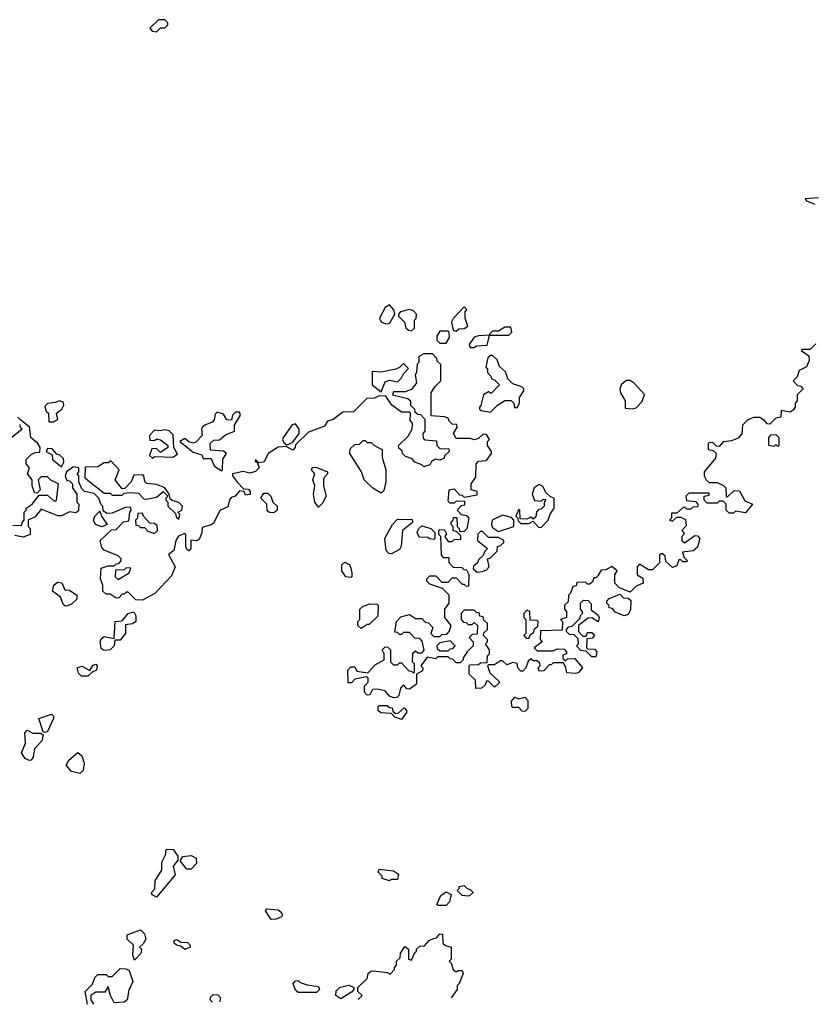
# Model space of a CAD drawing. Extents: x 2640764 to 2777785, y 718840 to 815082.
# Tile 5 of 148: x 2659798 to 2663720, y 719032 to 723900. Entities that reach past the tile are written whole.
import ezdxf

# ---------------------------------------------------------------- set-up
doc = ezdxf.new("R2010")
doc.units = 0

msp = doc.modelspace()

# ---------------------------------------------------------------- linework, layer by layer
at = {"layer": '0CON10XD'}
for points in [[(2660475, 723840), (2660495, 723860), (2660515, 723860), (2660530, 723875), (2660530, 723885), (2660515, 723900), (2660485, 723900), (2660441.7, 723858.3), (2660453, 723843), (2660475, 723840)], [(2663745, 723018.6), (2663680, 723015), (2663686.7, 723005), (2663727.8, 722987.8)], [(2661607, 722397), (2661625, 722397.5), (2661652.5, 722445), (2661647.5, 722465), (2661625, 722490), (2661605, 722477.5), (2661576.2, 722425), (2661585, 722406.7), (2661607, 722397)], [(2661955, 722360), (2661968.3, 722371.7), (2661995, 722372.5), (2662012.5, 722385), (2662000, 722425), (2662000, 722455), (2662007.5, 722467.5), (2661995, 722480), (2661942.5, 722425), (2661932.5, 722405), (2661940, 722365), (2661955, 722360)], [(2661735, 722362.5), (2661750, 722375), (2661750, 722415), (2661757, 722423), (2661760, 722445), (2661745, 722460), (2661725, 722467.5), (2661680, 722455), (2661670, 722445), (2661670, 722435), (2661700, 722405), (2661707, 722377), (2661720, 722365), (2661735, 722362.5)], [(2662215, 722340), (2662230, 722355), (2662225, 722380), (2662195, 722380), (2662165, 722360), (2662135, 722360), (2662120, 722345), (2662120, 722340), (2662215, 722340)], [(2661905, 722300), (2661921.7, 722328.3), (2661920, 722355), (2661915, 722360), (2661875, 722360), (2661860, 722335), (2661860, 722315), (2661875, 722300), (2661905, 722300)], [(2662045, 722280), (2662055, 722287.5), (2662108.3, 722291.7), (2662120, 722340), (2662065, 722337.5), (2662045, 722330), (2662020, 722295), (2662025, 722280), (2662045, 722280)], [(2663733, 722297), (2663705, 722270), (2663665, 722270), (2663660, 722265), (2663698.3, 722238.3), (2663700, 722215), (2663686.4, 722183.6), (2663650, 722165), (2663640, 722135), (2663620, 722115), (2663641.7, 722091.7), (2663658.3, 722088.3), (2663670, 722075), (2663640, 722045), (2663640, 722015), (2663630, 722005), (2663630, 721985), (2663620, 721970), (2663605, 721960), (2663561.7, 721968.3), (2663560, 721935), (2663535, 721930), (2663505, 721900), (2663491.7, 721901.7), (2663478.3, 721918.3), (2663455, 721932.5), (2663425, 721932.5), (2663395, 721920), (2663370, 721895), (2663367, 721853), (2663348.3, 721831.7), (2663315, 721817.5), (2663275, 721812.5), (2663255, 721790), (2663241.7, 721791.7), (2663225, 721807.5), (2663205, 721810), (2663200, 721805), (2663200, 721775), (2663225, 721770), (2663240, 721755), (2663237, 721733), (2663180, 721665), (2663180, 721645), (2663190, 721625), (2663205, 721612.5), (2663245, 721612.5), (2663276.4, 721596.4), (2663287.5, 721585), (2663290, 721545), (2663295, 721540), (2663328.3, 721571.7), (2663355, 721570), (2663381.7, 721521.7), (2663420, 721505)], [(2663420, 721505), (2663385, 721462.5), (2663335, 721470), (2663325, 721460), (2663305, 721460), (2663290, 721475), (2663290, 721505), (2663275, 721520), (2663255, 721520), (2663245, 721510), (2663195, 721510), (2663180, 721525), (2663180, 721545), (2663205, 721550), (2663205, 721560), (2663105, 721560), (2663090, 721545), (2663093, 721523), (2663138.3, 721518.3), (2663150, 721505), (2663148.3, 721491.7), (2663125, 721490), (2663115, 721480), (2663095, 721480), (2663085, 721490), (2663075, 721487.5), (2663045, 721460), (2663020, 721460), (2663020, 721435), (2663010, 721425), (2663025, 721420), (2663045, 721440), (2663065, 721440), (2663088.3, 721428.3), (2663091.7, 721398.3), (2663070, 721375), (2663080, 721365), (2663080, 721355), (2663070, 721345), (2663070, 721325), (2663083, 721313), (2663135, 721350), (2663148.3, 721348.3), (2663160, 721335), (2663147, 721293), (2663126.4, 721273.6), (2663073, 721267), (2663081.7, 721241.7), (2663097, 721227), (2663095, 721220), (2663075, 721220), (2663065, 721230), (2663055, 721230), (2663045, 721200), (2663025, 721192.5), (2662991.7, 721221.7), (2662988.3, 721248.3), (2662975, 721260), (2662965, 721260), (2662960, 721255), (2662960, 721215), (2662925, 721180), (2662905, 721180), (2662861.7, 721208.3), (2662850, 721195), (2662850, 721155), (2662878.3, 721138.3), (2662880, 721115), (2662845, 721100), (2662815, 721070), (2662761.7, 721091.7), (2662740, 721115), (2662740, 721155), (2662750, 721175), (2662725, 721197.5), (2662695, 721180), (2662671.7, 721178.3), (2662655, 721150), (2662645, 721140), (2662635, 721140), (2662628.3, 721121.7), (2662615, 721110), (2662605, 721110), (2662595, 721120), (2662551.7, 721118.3), (2662548.3, 721101.7), (2662531.7, 721098.3), (2662520, 721065), (2662510, 721055), (2662508.3, 721021.7), (2662490, 721005), (2662490, 720985), (2662500, 720975), (2662500, 720945), (2662470, 720935), (2662480, 720925), (2662478.3, 720881.7), (2662371.7, 720878.3), (2662370, 720835), (2662380, 720825), (2662340, 720795), (2662355, 720780), (2662435, 720780), (2662455, 720790), (2662488.3, 720788.3), (2662500, 720775), (2662500, 720765), (2662481.7, 720758.3), (2662481.7, 720741.7), (2662495, 720730), (2662505, 720740), (2662541.7, 720741.7), (2662580, 720695), (2662558.3, 720671.7), (2662545, 720667.5), (2662501.7, 720671.7), (2662497.5, 720695), (2662485, 720720), (2662435, 720720), (2662425, 720710), (2662415, 720710), (2662388.3, 720681.7), (2662365, 720680), (2662360, 720695), (2662370, 720705), (2662368.3, 720718.3), (2662355, 720730), (2662335, 720730), (2662325, 720740), (2662311.7, 720728.3), (2662300, 720695), (2662285, 720680), (2662275, 720680), (2662260, 720695), (2662256.7, 720716.7), (2662235, 720722.5), (2662205, 720710), (2662185, 720730), (2662175, 720730), (2662145, 720710), (2662115, 720710), (2662110, 720705), (2662121.7, 720671.7), (2662168.3, 720628.3), (2662168.3, 720621.7), (2662145, 720600), (2662115, 720630), (2662105, 720630), (2662098.3, 720611.7), (2662080, 720595), (2662053, 720593), (2662050, 720635), (2662020, 720665), (2662020, 720705), (2662025, 720710), (2662065, 720712.5), (2662075, 720720), (2662108.3, 720721.7), (2662110, 720755), (2662120, 720765), (2662120, 720785), (2662100, 720815), (2662110, 720825), (2662110, 720835), (2662090, 720855), (2662091.7, 720868.3), (2662110, 720885), (2662110, 720915), (2662091.7, 720931.7), (2662088.3, 720948.3), (2662071.7, 720951.7), (2662068.3, 720968.3), (2662055, 720970), (2662045, 720980), (2661995, 720980), (2661980, 720965), (2661980, 720935), (2661991.7, 720921.7), (2662005, 720920), (2662015, 720910), (2662035, 720910), (2662045, 720920), (2662060, 720905), (2662058.3, 720861.7), (2662035, 720860), (2662020, 720845), (2662040, 720825), (2662040, 720805), (2662010, 720775), (2661990, 720745), (2661990, 720735), (2661975, 720720), (2661955, 720720), (2661938.3, 720738.3), (2661925, 720740), (2661915, 720750), (2661865, 720750), (2661855, 720740), (2661811.7, 720748.3), (2661780, 720705), (2661790, 720695), (2661788.3, 720681.7), (2661760, 720665), (2661760, 720615), (2661725, 720590), (2661711.7, 720591.7), (2661698.3, 720608.3), (2661691.7, 720608.3), (2661680, 720595), (2661671.7, 720558.3), (2661661.7, 720548.3), (2661645, 720547.5), (2661626.4, 720556.4), (2661605, 720582.5), (2661565, 720590), (2661541.7, 720588.3), (2661528.3, 720561.7), (2661515, 720560), (2661502.5, 720575), (2661503, 720607), (2661520, 720625), (2661520, 720645), (2661511.7, 720651.7), (2661455, 720640), (2661438.3, 720621.7), (2661421.7, 720621.7), (2661420, 720685), (2661435, 720700), (2661455, 720700), (2661465, 720680), (2661518.3, 720671.7), (2661555, 720710), (2661600, 720735), (2661600, 720765), (2661590, 720785), (2661605, 720800), (2661618.3, 720798.3), (2661630, 720785), (2661630, 720725), (2661645, 720710), (2661665, 720710), (2661675, 720720), (2661685, 720720), (2661721.7, 720681.7), (2661735, 720680), (2661745, 720670), (2661750, 720675), (2661750, 720715), (2661740, 720725), (2661741.7, 720768.3), (2661755, 720780), (2661765, 720770), (2661785, 720770), (2661797, 720783), (2661787, 720827), (2661775, 720840), (2661751.7, 720841.7), (2661725, 720870), (2661695, 720870), (2661685, 720860), (2661675, 720860), (2661665, 720870), (2661651.7, 720871.7), (2661660, 720925), (2661681.7, 720948.3), (2661725, 720960), (2661755, 720940), (2661785, 720940), (2661801.7, 720921.7), (2661818.3, 720918.3), (2661840, 720895), (2661830, 720865), (2661845, 720850), (2661875, 720850), (2661885, 720860), (2661908.3, 720861.7), (2661920, 720875), (2661930, 720905), (2661900, 720945), (2661900, 720985), (2661920, 721015), (2661920, 721055), (2661888.3, 721088.3), (2661825, 721110), (2661810, 721125), (2661810, 721135), (2661825, 721150), (2661855, 721150), (2661885, 721120), (2661915, 721120), (2661935, 721140), (2661955, 721140), (2661985, 721110), (2661995, 721110), (2662005, 721100), (2662018.3, 721101.7), (2662020, 721155), (2662008.3, 721178.3), (2661995, 721180), (2661985, 721190), (2661941.7, 721191.7), (2661920, 721215), (2661920, 721240), (2661895, 721240), (2661883, 721253), (2661880, 721345), (2661870, 721355), (2661870, 721375), (2661875, 721380), (2661898.3, 721378.3), (2661907.5, 721357.5), (2661900, 721345), (2661915, 721320), (2661935, 721320), (2661945, 721330), (2661978.3, 721331.7), (2661978.3, 721348.3), (2661958.3, 721368.3), (2661940, 721375), (2661940, 721395), (2661930, 721405), (2661930, 721415), (2661940, 721425), (2661941.7, 721438.3), (2661958.3, 721438.3), (2661960, 721395), (2661970, 721385), (2661971.7, 721371.7), (2661995, 721370), (2662010, 721385), (2662020, 721435), (2662007, 721447), (2661981.7, 721451.7), (2661960, 721475), (2661981.7, 721498.3), (2661998.3, 721501.7), (2661998.3, 721518.3), (2661955, 721520), (2661945, 721510), (2661925, 721510), (2661915, 721520), (2661920, 721575), (2661945, 721580), (2661971.7, 721551.7), (2661985, 721550), (2661995, 721540), (2662058.3, 721551.7), (2662058.3, 721568.3), (2662030, 721575), (2662030, 721605), (2662051.7, 721638.3), (2662053.3, 721705), (2662065, 721716.7), (2662105, 721720), (2662130, 721755), (2662130, 721765), (2662110, 721795), (2662110, 721815), (2662120, 721825), (2662105, 721850), (2662088.3, 721851.7), (2662065, 721830), (2662045, 721822.5), (2662025, 721830), (2661955, 721830), (2661942.5, 721855), (2661960, 721885), (2661958.3, 721898.3), (2661935, 721900), (2661920, 721915), (2661915, 721930), (2661897, 721937), (2661831.7, 721941.7), (2661832.5, 722055), (2661850, 722085), (2661880, 722115), (2661880, 722195), (2661861.7, 722211.7), (2661860, 722225), (2661838.3, 722248.3), (2661795, 722247.5), (2661770, 722235), (2661770, 722205), (2661763, 722197), (2661760, 722155), (2661752.5, 722145), (2661760, 722105), (2661736.4, 722073.6), (2661705, 722060), (2661645, 722060), (2661640, 722045), (2661717, 722027), (2661730, 722015), (2661730, 721995), (2661750, 721975), (2661751.7, 721961.7), (2661765, 721950), (2661778.3, 721948.3), (2661800, 721925), (2661800, 721865), (2661790, 721855), (2661791.7, 721831.7), (2661802.5, 721822.5), (2661858.3, 721818.3), (2661860, 721795), (2661875, 721780), (2661918.3, 721778.3), (2661920, 721765), (2661900, 721745), (2661895, 721730), (2661875, 721722.5), (2661853, 721727), (2661833.6, 721716.4), (2661825, 721700), (2661795, 721690), (2661785, 721700), (2661751.7, 721711.7), (2661738.3, 721728.3), (2661705, 721740), (2661690, 721755), (2661688.3, 721768.3), (2661671.7, 721781.7), (2661670, 721795), (2661718.3, 721841.7), (2661737.5, 721875), (2661740, 721905), (2661728.3, 721918.3), (2661730, 721955), (2661725, 721960), (2661685, 721960), (2661637.5, 721995), (2661608.3, 722038.3), (2661575, 722040), (2661551.7, 722028.3), (2661513, 722027), (2661448.3, 721961.7), (2661395, 721960), (2661347, 721923), (2661320, 721915), (2661305, 721890), (2661225, 721860), (2661161.7, 721798.3), (2661160, 721785), (2661148.3, 721771.7), (2661115, 721790), (2661075, 721786.7), (2661026.7, 721755), (2661006.2, 721713.8), (2660980, 721710), (2660963.9, 721726.1), (2660961.2, 721715), (2660971.7, 721711.7), (2660981.2, 721685), (2660963.2, 721666.8), (2660935, 721658), (2660903, 721667), (2660850, 721655), (2660850, 721645), (2660875, 721611.2)], [(2662125, 721960), (2662160, 721995), (2662195, 722017.5), (2662227, 722017), (2662240, 722005), (2662243.3, 721983.3), (2662257, 721983), (2662267.5, 722005), (2662268.3, 722031.7), (2662290, 722065), (2662290, 722075), (2662280, 722085), (2662235, 722100), (2662210, 722125), (2662198.3, 722158.3), (2662170, 722185), (2662158.3, 722218.3), (2662135, 722240), (2662125, 722240), (2662111.7, 722228.3), (2662102.5, 722182.5), (2662110, 722175), (2662110, 722155), (2662127, 722137), (2662130, 722125), (2662145, 722120), (2662170, 722095), (2662128.3, 722051.7), (2662115, 722060), (2662090, 722045), (2662077, 721993), (2662070, 721985), (2662070, 721975), (2662078.3, 721968.3), (2662125, 721960)], [(2661585, 722060), (2661605, 722110), (2661625, 722117.5), (2661665, 722110), (2661685, 722130), (2661695, 722150), (2661720, 722175), (2661695, 722200), (2661675, 722180), (2661657, 722173), (2661585, 722157.5), (2661540, 722160), (2661540, 722095), (2661585, 722060)], [(2662825, 721976.7), (2662845, 721981.2), (2662875, 722012.5), (2662886.4, 722046.4), (2662835, 722103.8), (2662815, 722116.2), (2662795, 722116.7), (2662770, 722095), (2662763.3, 722075), (2662766.7, 722055), (2662790, 722015), (2662790, 721980), (2662825, 721976.7)], [(2659941.7, 721911.7), (2659965, 721912.5), (2659987, 721923), (2659980, 721955), (2660006.2, 721975), (2660016.7, 721995), (2660015, 722007.5), (2659996.4, 722016.4), (2659973.3, 722006.7), (2659935, 722002.5), (2659923, 721987), (2659930, 721965), (2659940, 721955), (2659941.7, 721911.7)], [(2659765, 721400), (2659808.3, 721401.7), (2659810, 721415), (2659820, 721425), (2659820, 721465), (2659830, 721475), (2659830, 721485), (2659860, 721505), (2659895, 721550), (2659935, 721550), (2659965, 721522.5), (2659975, 721520), (2659980, 721525), (2659990, 721605), (2659953, 721623), (2659935, 721640), (2659905, 721640), (2659890, 721625), (2659900, 721575), (2659885, 721560), (2659871.7, 721561.7), (2659860, 721595), (2659860, 721625), (2659837.5, 721655), (2659847.5, 721685), (2659830, 721705), (2659830, 721725), (2659855, 721750), (2659875, 721760), (2659898.3, 721761.7), (2659900, 721785), (2659887.5, 721805), (2659853.9, 721833.9), (2659847.5, 721885), (2659801.7, 721921.7), (2659790, 721935)], [(2660795, 721670), (2660800, 721675), (2660803, 721727), (2660820, 721755), (2660805, 721767.5), (2660741.7, 721771.7), (2660740, 721805), (2660758.3, 721821.7), (2660785, 721822.5), (2660815, 721847.5), (2660860, 721865), (2660860, 721895), (2660890, 721945), (2660885, 721960), (2660865, 721960), (2660850, 721945), (2660845, 721920), (2660821.7, 721921.7), (2660805, 721950), (2660775, 721960), (2660765, 721950), (2660758.8, 721921.2), (2660749.3, 721910.7), (2660713.8, 721896.2), (2660702.5, 721885), (2660697.5, 721875), (2660700, 721845), (2660669.3, 721810.7), (2660655, 721806.7), (2660635, 721812.5), (2660615, 721830), (2660590, 721815), (2660655, 721762.5), (2660698.3, 721748.3), (2660705, 721730), (2660745, 721730), (2660760, 721695), (2660795, 721670)], [(2659798.3, 721898.3), (2659800, 721885), (2659810, 721875), (2659760, 721835)], [(2661125, 721800), (2661148.3, 721811.7), (2661180, 721855), (2661180, 721875), (2661161.7, 721901.7), (2661145, 721896.7), (2661100, 721835), (2661096.7, 721825), (2661101.7, 721811.7), (2661115, 721800), (2661125, 721800)], [(2660455, 721732.5), (2660465, 721740), (2660555, 721737.5), (2660578.3, 721751.7), (2660560, 721785), (2660557, 721847), (2660537, 721867), (2660515, 721872.5), (2660493, 721867), (2660465, 721870), (2660440, 721845), (2660441.7, 721821.7), (2660465, 721820), (2660475, 721827.5), (2660495, 721822.5), (2660530, 721795), (2660530, 721785), (2660495, 721760), (2660475, 721780), (2660451.7, 721778.3), (2660440, 721745), (2660455, 721732.5)], [(2663545, 721790), (2663535, 721800), (2663525, 721790), (2663500, 721795), (2663500, 721835), (2663511.7, 721848.3), (2663535, 721850), (2663550, 721835), (2663550, 721795), (2663545, 721790)], [(2661585, 721560), (2661543.6, 721583.6), (2661500, 721625), (2661487.5, 721665), (2661430, 721755), (2661431.7, 721778.3), (2661455, 721800), (2661478.3, 721801.7), (2661495, 721820), (2661505, 721820), (2661515, 721810), (2661535, 721810), (2661553, 721793), (2661590, 721775), (2661590, 721735), (2661607.5, 721675), (2661607.5, 721615), (2661597, 721573), (2661585, 721560)], [(2660005, 721690), (2660017, 721713), (2660015, 721730), (2659997, 721747), (2659981.7, 721751.7), (2659958.3, 721778.3), (2659935, 721780), (2659930, 721765), (2659958.3, 721748.3), (2659960, 721725), (2660005, 721690)], [(2660585, 721430), (2660590, 721455), (2660580, 721465), (2660600, 721475), (2660602.5, 721495), (2660585, 721512.5), (2660552.5, 721522.5), (2660541.7, 721531.7), (2660537.5, 721555), (2660515, 721586), (2660475, 721602.5), (2660427, 721607), (2660417.5, 721617.5), (2660412.5, 721645), (2660405, 721650), (2660361.7, 721648.3), (2660350, 721615), (2660318.3, 721581.7), (2660305, 721580), (2660270, 721625), (2660290, 721675), (2660248.3, 721718.3), (2660235, 721710), (2660215, 721710), (2660185, 721690), (2660121.7, 721688.3), (2660120, 721635), (2660215, 721560), (2660245, 721560), (2660255, 721550), (2660305, 721550), (2660315, 721560), (2660345, 721562.5), (2660385, 721560), (2660411.7, 721531.7), (2660425, 721530), (2660475, 721540), (2660507, 721567), (2660530, 721545), (2660520, 721535), (2660520, 721525), (2660530, 721515), (2660530, 721495), (2660568.3, 721458.3), (2660571.7, 721441.7), (2660585, 721430)], [(2660875, 721611.2), (2660905, 721580), (2660928.3, 721578.3), (2660937, 721567), (2660937.5, 721552.5), (2660915, 721550), (2660908.3, 721568.3), (2660885, 721570), (2660862.5, 721545), (2660842.9, 721537.1), (2660835, 721526.7), (2660827.6, 721492.4), (2660786.7, 721473.3), (2660757.1, 721412.9), (2660745, 721402.5), (2660700.5, 721389.5), (2660699.2, 721365), (2660686.9, 721333.1), (2660675, 721324), (2660643.6, 721326.4), (2660643.6, 721286.4), (2660635, 721273.8), (2660625, 721280), (2660620, 721295), (2660620, 721355), (2660615, 721360), (2660583.6, 721346.4), (2660570, 721325), (2660560, 721275), (2660533.6, 721256.4), (2660567.1, 721195), (2660548.8, 721151.2), (2660466.2, 721063.8), (2660405, 721030), (2660371.7, 721031.7), (2660335, 721070), (2660325, 721070), (2660315, 721060), (2660305, 721060), (2660288.3, 721041.7), (2660275, 721040), (2660245, 721060), (2660225, 721060), (2660210, 721075), (2660210, 721105), (2660197.5, 721135), (2660201.7, 721188.3), (2660235, 721200), (2660265, 721200), (2660275, 721210), (2660288.3, 721211.7), (2660300, 721225), (2660300, 721235), (2660285, 721250), (2660215, 721277.5), (2660205, 721290), (2660196.7, 721325), (2660251.7, 721378.3), (2660275, 721380), (2660311.7, 721418.3), (2660338.3, 721421.7), (2660342.5, 721465), (2660350, 721475), (2660348.3, 721488.3), (2660325, 721490), (2660255, 721460), (2660228.3, 721458.3), (2660211.7, 721471.7), (2660210, 721495), (2660200, 721505), (2660190, 721535), (2660167, 721557), (2660118.3, 721568.3), (2660105, 721580), (2660090, 721615), (2660090, 721645), (2660082.5, 721655), (2660090, 721665), (2660090, 721685), (2660065, 721690), (2660030, 721665), (2660022.5, 721645), (2660031.7, 721621.7), (2660045, 721620), (2660060, 721605), (2660060, 721585), (2660080, 721555), (2660080, 721515), (2660090, 721505), (2660088.3, 721471.7), (2660075, 721462.5), (2660045, 721467.5), (2660005, 721447.5), (2659987, 721447), (2659905, 721480), (2659875, 721442.5), (2659840, 721425), (2659840, 721395), (2659850, 721385), (2659850, 721355), (2659815, 721342.5), (2659775, 721350)], [(2661275, 721490), (2661257.5, 721515), (2661250, 721555), (2661257.5, 721595), (2661247.5, 721625), (2661257.5, 721655), (2661240, 721675), (2661245, 721687.5), (2661266.4, 721686.4), (2661320, 721665), (2661320, 721655), (2661303, 721637), (2661300, 721625), (2661300, 721595), (2661312.5, 721545), (2661295, 721510), (2661275, 721490)], [(2662375, 721390), (2662410, 721425), (2662420, 721455), (2662440, 721485), (2662440, 721535), (2662421.7, 721541.7), (2662400.7, 721560.7), (2662383, 721593), (2662365, 721602.5), (2662340, 721585), (2662330, 721555), (2662343, 721523), (2662375, 721520), (2662385, 721530), (2662398.3, 721528.3), (2662390, 721515), (2662390, 721495), (2662375, 721480), (2662361.7, 721478.3), (2662353, 721467), (2662348.3, 721441.7), (2662335, 721430), (2662325, 721440), (2662305, 721430), (2662271.7, 721431.7), (2662270, 721475), (2662265, 721480), (2662250, 721445), (2662260, 721435), (2662261.7, 721421.7), (2662275, 721410), (2662315, 721410), (2662335, 721420), (2662361.7, 721391.7), (2662375, 721390)], [(2661055, 721462.5), (2661033, 721463), (2661021.7, 721471.7), (2661020, 721505), (2660990, 721535), (2661005, 721560), (2661025, 721560), (2661040, 721545), (2661050, 721515), (2661070, 721495), (2661070, 721475), (2661055, 721462.5)], [(2660205, 721392.5), (2660173.6, 721403.6), (2660162.5, 721425), (2660170, 721445), (2660195, 721470), (2660202.5, 721445), (2660230, 721405), (2660205, 721392.5)], [(2660465, 721360), (2660480, 721375), (2660478.3, 721398.3), (2660465, 721410), (2660441.7, 721411.7), (2660410, 721445), (2660405, 721460), (2660381.7, 721458.3), (2660380, 721435), (2660370, 721425), (2660371.7, 721401.7), (2660385, 721400), (2660395, 721390), (2660415, 721390), (2660431.7, 721371.7), (2660465, 721360)], [(2662165, 721370), (2662175, 721372.5), (2662240, 721395), (2662240, 721425), (2662228.3, 721438.3), (2662185, 721450), (2662133.6, 721426.4), (2662130, 721405), (2662135, 721390), (2662165, 721370)], [(2661635, 721260), (2661621.7, 721261.7), (2661610, 721275), (2661602.5, 721335), (2661640, 721405), (2661665, 721430), (2661738.3, 721428.3), (2661740, 721415), (2661690, 721375), (2661683, 721297), (2661675, 721280), (2661635, 721260)], [(2661845, 721330), (2661823, 721333), (2661815, 721340), (2661771.7, 721341.7), (2661762.5, 721365), (2661770, 721385), (2661785, 721397.5), (2661830, 721385), (2661850, 721365), (2661850, 721335), (2661845, 721330)], [(2662058.3, 721168.3), (2662085, 721172.5), (2662105, 721180), (2662117.5, 721195), (2662110, 721235), (2662125, 721240), (2662158.3, 721271.7), (2662160, 721295), (2662175, 721300), (2662190, 721315), (2662190, 721325), (2662165, 721340), (2662115, 721340), (2662085, 721370), (2662075, 721370), (2662063, 721357), (2662060, 721325), (2662110, 721285), (2662095, 721270), (2662088.3, 721251.7), (2662065, 721230), (2662060, 721215), (2662041.7, 721198.3), (2662040, 721185), (2662058.3, 721168.3)], [(2661435, 721142.5), (2661410, 721145), (2661390, 721175), (2661390, 721205), (2661405, 721217.5), (2661426.4, 721206.4), (2661432.5, 721195), (2661440, 721165), (2661440, 721145), (2661435, 721142.5)], [(2660285, 721132.5), (2660340, 721165), (2660348.3, 721188.3), (2660325, 721190), (2660315, 721180), (2660271.7, 721178.3), (2660270, 721145), (2660285, 721132.5)], [(2660025, 721000), (2660015, 721007.5), (2660000, 721045), (2659960, 721075), (2659967.5, 721105), (2659985, 721120), (2660006.4, 721116.4), (2660021.7, 721081.7), (2660045, 721080), (2660080, 721055), (2660080, 721035), (2660055, 721010), (2660035, 721002.5), (2660025, 721000)], [(2662785, 720952.5), (2662741.7, 720971.7), (2662728.3, 720988.3), (2662711.7, 720991.7), (2662710, 721005), (2662700, 721015), (2662700, 721025), (2662711.7, 721038.3), (2662765, 721060), (2662781.7, 721041.7), (2662805, 721040), (2662818.3, 721028.3), (2662817, 720983), (2662805, 720960), (2662785, 720952.5)], [(2661485, 720890), (2661470, 720905), (2661470, 720925), (2661480, 720935), (2661480, 720985), (2661495, 721000), (2661528.3, 721011.7), (2661565, 721010), (2661570, 721005), (2661568.3, 720951.7), (2661525, 720910), (2661515, 720910), (2661485, 720890)], [(2662645, 720750), (2662625, 720750), (2662598.3, 720778.3), (2662571.7, 720781.7), (2662550, 720805), (2662560, 720815), (2662558.3, 720838.3), (2662538.3, 720858.3), (2662515, 720860), (2662500, 720875), (2662500, 720885), (2662511.7, 720898.3), (2662528.3, 720901.7), (2662568.3, 720941.7), (2662570, 720955), (2662580, 720965), (2662580, 720975), (2662570, 720985), (2662570, 721015), (2662585, 721030), (2662608.3, 721028.3), (2662621.7, 721011.7), (2662621.7, 720981.7), (2662656.7, 720956.7), (2662662.5, 720945), (2662657, 720923), (2662625, 720942.5), (2662608.3, 720941.7), (2662560, 720905), (2662560, 720875), (2662581.7, 720851.7), (2662598.3, 720851.7), (2662605, 720870), (2662625, 720870), (2662638.3, 720858.3), (2662628.3, 720841.7), (2662601.7, 720838.3), (2662600, 720795), (2662605, 720790), (2662638.3, 720788.3), (2662650, 720775), (2662645, 720750)], [(2660215, 720782), (2660200.8, 720790.8), (2660196.1, 720823.9), (2660201.7, 720838.3), (2660215, 720850), (2660265, 720840), (2660270, 720925), (2660305, 720927.5), (2660335, 720963.8), (2660362.5, 720972.5), (2660372.1, 720952.1), (2660371.9, 720925), (2660356.2, 720913.8), (2660322, 720908), (2660320.6, 720865), (2660295, 720832), (2660268.3, 720831.7), (2660265.6, 720805), (2660245, 720784.4), (2660215, 720782)], [(2662315, 720840), (2662321.7, 720858.3), (2662338.3, 720871.7), (2662341.7, 720888.3), (2662358.3, 720901.7), (2662360, 720925), (2662355, 720930), (2662321.7, 720931.7), (2662320, 720975), (2662305, 720980), (2662290, 720965), (2662290, 720945), (2662300, 720935), (2662300, 720865), (2662290, 720855), (2662301.7, 720841.7), (2662315, 720840)], [(2661915, 720780), (2661925, 720790), (2661938.3, 720791.7), (2661950, 720805), (2661925, 720830), (2661875, 720820), (2661860, 720805), (2661861.7, 720791.7), (2661875, 720780), (2661915, 720780)], [(2660103.9, 720653.9), (2660089.3, 720669.3), (2660082.5, 720695), (2660105, 720703.3), (2660145, 720682.5), (2660161.9, 720708.1), (2660175, 720713.8), (2660182, 720705), (2660177.5, 720685), (2660155.8, 720674.2), (2660135, 720654), (2660103.9, 720653.9)], [(2662295, 720480), (2662281.7, 720481.7), (2662265, 720500), (2662235, 720500), (2662230, 720505), (2662228.3, 720531.7), (2662245, 720550), (2662265, 720542.5), (2662295, 720550), (2662310, 720535), (2662310, 720495), (2662295, 720480)], [(2661685, 720440), (2661651.7, 720451.7), (2661635, 720470), (2661583, 720473), (2661570, 720485), (2661570, 720505), (2661575, 720510), (2661615, 720510), (2661625, 720500), (2661638.3, 720498.3), (2661641.7, 720481.7), (2661655, 720470), (2661668.3, 720471.7), (2661698.3, 720498.3), (2661710, 720485), (2661710, 720475), (2661685, 720440)], [(2659925, 720376.2), (2659915, 720380), (2659893.3, 720445), (2659955, 720466.2), (2659965, 720457.5), (2659966.2, 720445), (2659935, 720381.2), (2659925, 720376.2)], [(2659845, 720237.5), (2659825, 720247.1), (2659806.9, 720275), (2659826.4, 720323.6), (2659823.8, 720375), (2659835, 720387.5), (2659863.4, 720373.4), (2659902.5, 720372.5), (2659913.9, 720363.9), (2659907.5, 720335), (2659871.2, 720295), (2659864.3, 720255), (2659855, 720240), (2659845, 720237.5)], [(2660095, 720173.8), (2660053.9, 720183.9), (2660027.5, 720215), (2660040.7, 720239.3), (2660085, 720277.5), (2660105, 720260), (2660116.2, 720225), (2660111.7, 720188.3), (2660095, 720173.8)], [(2660475, 719562.5), (2660453.6, 719573.6), (2660450, 719585), (2660467, 719603), (2660467.5, 719645), (2660500, 719695), (2660500, 719735), (2660520, 719775), (2660520, 719795), (2660525, 719800), (2660557, 719797), (2660580, 719765), (2660580, 719745), (2660557.5, 719715), (2660567, 719673), (2660475, 719562.5)], [(2660645, 719700), (2660625, 719700), (2660591.7, 719741.7), (2660605, 719762.5), (2660645, 719767.5), (2660670, 719755), (2660671.7, 719728.3), (2660645, 719700)], [(2661625, 719642.5), (2661590, 719655), (2661590, 719665), (2661570, 719685), (2661575, 719700), (2661645, 719692.5), (2661670, 719675), (2661665, 719650), (2661635, 719650), (2661625, 719642.5)], [(2662015, 719567.5), (2661985, 719570), (2661960, 719595), (2661970, 719605), (2661970, 719615), (2661995, 719620), (2662010, 719605), (2662025, 719600), (2662040, 719585), (2662025, 719572.5), (2662015, 719567.5)], [(2661905, 719520), (2661865, 719520), (2661860, 719525), (2661879.3, 719570.7), (2661905, 719587.5), (2661930, 719575), (2661921.7, 719538.3), (2661905, 719520)], [(2661041.7, 719451.7), (2661012.5, 719495), (2661020, 719505), (2661075, 719500), (2661089.3, 719489.3), (2661097.5, 719475), (2661092.5, 719465), (2661065, 719452.5), (2661041.7, 719451.7)], [(2660365, 719250), (2660357.5, 719275), (2660360, 719325), (2660330, 719355), (2660330, 719375), (2660395, 719400), (2660415, 719380), (2660422.5, 719355), (2660409.3, 719330.7), (2660390, 719315), (2660400, 719305), (2660397, 719283), (2660365, 719250)], [(2661470.6, 719055.6), (2661490, 719075), (2661470, 719095), (2661470, 719115), (2661515, 719160), (2661520, 719185), (2661533.3, 719196.7), (2661545, 719197.5), (2661615, 719190), (2661628.3, 719181.7), (2661650, 719205), (2661650, 719215), (2661660, 719225), (2661660, 719245), (2661678.3, 719261.7), (2661680, 719285), (2661701.7, 719318.3), (2661720, 719305), (2661720, 719255), (2661735, 719250), (2661751.7, 719288.3), (2661760, 719295), (2661760, 719305), (2661775, 719320), (2661798.3, 719321.7), (2661821.7, 719348.3), (2661843, 719357), (2661858.3, 719361.7), (2661875, 719380), (2661888.3, 719378.3), (2661890, 719335), (2661903, 719323), (2661930, 719315), (2661930, 719255), (2661920, 719245), (2661930, 719235), (2661940, 719205), (2661955, 719192.5), (2661965, 719200), (2661985, 719200), (2661990, 719185), (2661970, 719135), (2661960, 719125), (2661960, 719105), (2661929.8, 719063.7)], [(2660615, 719302.5), (2660595, 719320), (2660572.5, 719325), (2660562.5, 719335), (2660561.7, 719348.3), (2660575, 719352.5), (2660595, 719340), (2660628.3, 719338.3), (2660640, 719325), (2660640, 719315), (2660615, 719302.5)], [(2660134, 719032.3), (2660122.5, 719095), (2660158.3, 719131.7), (2660170, 719165), (2660185, 719180), (2660225, 719180), (2660235, 719170), (2660255, 719170), (2660295, 719210), (2660325, 719207.5), (2660339.3, 719199.3), (2660357.5, 719145), (2660338.3, 719101.7), (2660330, 719055), (2660315, 719042.5), (2660265, 719040), (2660247.5, 719075), (2660235, 719120), (2660218.3, 719091.7), (2660175, 719092.5), (2660150, 719075), (2660150, 719055), (2660163, 719032.8)], [(2661265, 719090), (2661175, 719090), (2661161.7, 719101.7), (2661150, 719135), (2661161.7, 719148.3), (2661175, 719150), (2661185, 719140), (2661218.3, 719128.3), (2661275, 719120), (2661280, 719105), (2661265, 719090)], [(2661385, 719060), (2661360, 719075), (2661361.7, 719098.3), (2661382.5, 719117.5), (2661425, 719127.5), (2661450, 719115), (2661450, 719105), (2661438.3, 719091.7), (2661385, 719060)], [(2660751.9, 719043.1), (2660740, 719055), (2660741.7, 719068.3), (2660755, 719080), (2660778.3, 719078.3), (2660790, 719065), (2660785.7, 719043.7)]]:
    msp.add_lwpolyline(points, dxfattribs=at)

doc.saveas('drawing.dxf')
